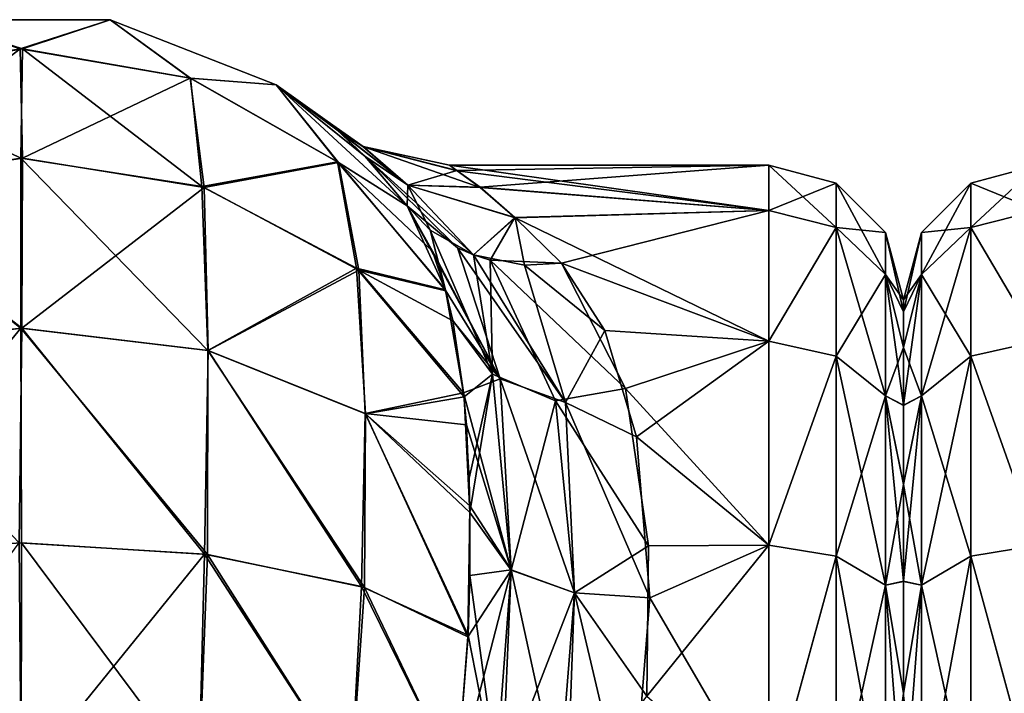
# Model space of a CAD drawing. Extents: x -23 to 470, y -1800 to 0.
# Tile 166 of 181: x 391 to 417, y -18 to 0. Entities that reach past the tile are written whole.
import ezdxf

# ---------------------------------------------------------------- set-up
doc = ezdxf.new("R2010")
doc.units = 0
doc.header["$LTSCALE"] = 41.718519
for name, color, linetype in [('1000', 7, 'CONTINUOUS'), ('1001', 7, 'CONTINUOUS'), ('1002', 7, 'CONTINUOUS'), ('1045', 7, 'CONTINUOUS'), ('1046', 7, 'CONTINUOUS'), ('1047', 7, 'CONTINUOUS'), ('1081', 7, 'CONTINUOUS'), ('1086', 7, 'CONTINUOUS'), ('994', 7, 'CONTINUOUS'), ('995', 7, 'CONTINUOUS'), ('997', 7, 'CONTINUOUS')]:
    doc.layers.add(name, color=color, linetype=linetype)

msp = doc.modelspace()

# ---------------------------------------------------------------- linework, layer by layer
at = {"layer": '1000', "linetype": 'CONTINUOUS'}
for points in [[(386.602, -1.752, -18.911), (388.732, -0.217, -13), (391.022, -0.973, -19.163), (386.602, -1.752, -18.911)], [(388.732, -0.217, -13), (393.368, -0.217, -13), (391.022, -0.973, -19.163), (388.732, -0.217, -13)], [(391.022, -0.973, -19.163), (393.368, -0.217, -13), (395.446, -1.733, -18.917), (391.022, -0.973, -19.163)], [(393.368, -0.217, -13), (397.686, -1.907, -13), (395.446, -1.733, -18.917), (393.368, -0.217, -13)], [(386.602, -1.752, -18.911), (391.022, -0.973, -19.163), (386.354, -4.555, -24.209), (386.602, -1.752, -18.911)], [(386.354, -4.555, -24.209), (391.022, -0.973, -19.163), (391.086, -3.814, -24.747), (386.354, -4.555, -24.209)], [(391.022, -0.973, -19.163), (395.446, -1.733, -18.917), (391.086, -3.814, -24.747), (391.022, -0.973, -19.163)], [(391.086, -3.814, -24.747), (395.446, -1.733, -18.917), (395.812, -4.576, -24.194), (391.086, -3.814, -24.747)], [(395.446, -1.733, -18.917), (397.686, -1.907, -13), (399.301, -3.932, -18.205), (395.446, -1.733, -18.917)], [(395.446, -1.733, -18.917), (399.301, -3.932, -18.205), (395.812, -4.576, -24.194), (395.446, -1.733, -18.917)], [(397.686, -1.907, -13), (401.091, -5.055, -13), (399.301, -3.932, -18.205), (397.686, -1.907, -13)], [(386.354, -4.555, -24.209), (391.086, -3.814, -24.747), (391.067, -8.242, -29.179), (386.354, -4.555, -24.209)], [(391.086, -3.814, -24.747), (395.812, -4.576, -24.194), (391.067, -8.242, -29.179), (391.086, -3.814, -24.747)], [(395.812, -4.576, -24.194), (399.301, -3.932, -18.205), (399.83, -6.73, -22.631), (395.812, -4.576, -24.194)], [(399.301, -3.932, -18.205), (401.091, -5.055, -13), (401.748, -6.237, -15.37), (399.301, -3.932, -18.205)], [(402.097, -7.267, -17.008), (399.301, -3.932, -18.205), (401.748, -6.237, -15.37), (402.097, -7.267, -17.008)], [(399.301, -3.932, -18.205), (402.097, -7.267, -17.008), (399.83, -6.73, -22.631), (399.301, -3.932, -18.205)], [(386.217, -8.813, -28.392), (386.354, -4.555, -24.209), (391.067, -8.242, -29.179), (386.217, -8.813, -28.392)], [(391.067, -8.242, -29.179), (395.812, -4.576, -24.194), (395.915, -8.821, -28.381), (391.067, -8.242, -29.179)], [(395.812, -4.576, -24.194), (399.83, -6.73, -22.631), (395.915, -8.821, -28.381), (395.812, -4.576, -24.194)], [(395.915, -8.821, -28.381), (399.83, -6.73, -22.631), (400, -10.461, -26.126), (395.915, -8.821, -28.381)], [(399.83, -6.73, -22.631), (402.097, -7.267, -17.008), (402.283, -8.048, -18.072), (399.83, -6.73, -22.631)], [(402.56, -9.922, -20.182), (399.83, -6.73, -22.631), (402.283, -8.048, -18.072), (402.56, -9.922, -20.182)], [(399.83, -6.73, -22.631), (402.56, -9.922, -20.182), (400, -10.461, -26.126), (399.83, -6.73, -22.631)], [(386.217, -8.813, -28.392), (391.067, -8.242, -29.179), (391.001, -13.824, -32.022), (386.217, -8.813, -28.392)], [(391.001, -13.824, -32.022), (391.067, -8.242, -29.179), (395.821, -14.116, -31.122), (391.001, -13.824, -32.022)], [(391.067, -8.242, -29.179), (395.915, -8.821, -28.381), (395.821, -14.116, -31.122), (391.067, -8.242, -29.179)], [(395.821, -14.116, -31.122), (395.915, -8.821, -28.381), (399.904, -14.959, -28.526), (395.821, -14.116, -31.122)], [(395.915, -8.821, -28.381), (400, -10.461, -26.126), (399.904, -14.959, -28.526), (395.915, -8.821, -28.381)], [(400, -10.461, -26.126), (402.56, -9.922, -20.182), (402.632, -10.751, -20.96), (400, -10.461, -26.126)], [(399.904, -14.959, -28.526), (400, -10.461, -26.126), (402.675, -16.219, -24.489), (399.904, -14.959, -28.526)], [(402.722, -12.86, -22.613), (400, -10.461, -26.126), (402.632, -10.751, -20.96), (402.722, -12.86, -22.613)], [(400, -10.461, -26.126), (402.722, -12.86, -22.613), (402.675, -16.219, -24.489), (400, -10.461, -26.126)], [(402.675, -16.219, -24.489), (402.722, -12.86, -22.613), (402.721, -14.669, -23.723), (402.675, -16.219, -24.489)], [(391.05, -20, -33), (386.43, -20, -32.115), (391.001, -13.824, -32.022), (391.05, -20, -33)], [(391.05, -20, -33), (391.001, -13.824, -32.022), (395.821, -14.116, -31.122), (391.05, -20, -33)], [(395.67, -20, -32.115), (391.05, -20, -33), (395.821, -14.116, -31.122), (395.67, -20, -32.115)], [(399.636, -20, -29.585), (395.67, -20, -32.115), (395.821, -14.116, -31.122), (399.636, -20, -29.585)], [(399.636, -20, -29.585), (395.821, -14.116, -31.122), (399.904, -14.959, -28.526), (399.636, -20, -29.585)], [(402.386, -20.003, -25.768), (399.636, -20, -29.585), (399.904, -14.959, -28.526), (402.386, -20.003, -25.768)], [(402.386, -20.003, -25.768), (399.904, -14.959, -28.526), (402.675, -16.219, -24.489), (402.386, -20.003, -25.768)]]:
    msp.add_3dface(points, dxfattribs=at)
at = {"layer": '1001', "linetype": 'CONTINUOUS'}
for points in [[(388.731, -0.217, 13), (393.368, -0.217, 13), (388.732, -0.217, -13), (388.731, -0.217, 13)], [(388.732, -0.217, -13), (393.368, -0.217, 13), (393.368, -0.217, -13), (388.732, -0.217, -13)], [(393.368, -0.217, 13), (397.686, -1.907, 13), (393.368, -0.217, -13), (393.368, -0.217, 13)], [(393.368, -0.217, -13), (397.686, -1.907, 13), (397.686, -1.907, -13), (393.368, -0.217, -13)], [(397.686, -1.907, 13), (401.091, -5.055, 13), (399.993, -3.767, 8.511), (397.686, -1.907, 13)], [(397.686, -1.907, -13), (397.686, -1.907, 13), (399.26, -3.074, 4.17), (397.686, -1.907, -13)], [(399.26, -3.074, 4.17), (397.686, -1.907, 13), (399.993, -3.767, 8.511), (399.26, -3.074, 4.17)], [(401.091, -5.055, -13), (397.686, -1.907, -13), (399.997, -3.771, -8.524), (401.091, -5.055, -13)], [(399.997, -3.771, -8.524), (397.686, -1.907, -13), (399.263, -3.077, -4.22), (399.997, -3.771, -8.524)], [(399.263, -3.077, -4.22), (397.686, -1.907, -13), (399.006, -2.859, -0.034), (399.263, -3.077, -4.22)], [(399.006, -2.859, -0.034), (397.686, -1.907, -13), (399.26, -3.074, 4.17), (399.006, -2.859, -0.034)]]:
    msp.add_3dface(points, dxfattribs=at)
at = {"layer": '1002', "linetype": 'CONTINUOUS'}
for points in [[(386.699, -1.717, 18.922), (391.081, -0.973, 19.163), (388.731, -0.217, 13), (386.699, -1.717, 18.922)], [(388.731, -0.217, 13), (391.081, -0.973, 19.163), (393.368, -0.217, 13), (388.731, -0.217, 13)], [(391.081, -0.973, 19.163), (395.459, -1.738, 18.916), (393.368, -0.217, 13), (391.081, -0.973, 19.163)], [(393.368, -0.217, 13), (395.459, -1.738, 18.916), (397.686, -1.907, 13), (393.368, -0.217, 13)], [(386.699, -1.717, 18.922), (391.041, -3.814, 24.747), (391.081, -0.973, 19.163), (386.699, -1.717, 18.922)], [(391.041, -3.814, 24.747), (395.752, -4.556, 24.208), (391.081, -0.973, 19.163), (391.041, -3.814, 24.747)], [(391.081, -0.973, 19.163), (395.752, -4.556, 24.208), (395.459, -1.738, 18.916), (391.081, -0.973, 19.163)], [(386.332, -4.562, 24.204), (391.041, -3.814, 24.747), (386.699, -1.717, 18.922), (386.332, -4.562, 24.204)], [(395.459, -1.738, 18.916), (395.752, -4.556, 24.208), (399.278, -3.913, 18.211), (395.459, -1.738, 18.916)], [(395.459, -1.738, 18.916), (399.278, -3.913, 18.211), (397.686, -1.907, 13), (395.459, -1.738, 18.916)], [(397.686, -1.907, 13), (399.278, -3.913, 18.211), (401.091, -5.055, 13), (397.686, -1.907, 13)], [(386.332, -4.562, 24.204), (391.038, -8.242, 29.179), (391.041, -3.814, 24.747), (386.332, -4.562, 24.204)], [(391.038, -8.242, 29.179), (395.908, -8.82, 28.384), (391.041, -3.814, 24.747), (391.038, -8.242, 29.179)], [(391.041, -3.814, 24.747), (395.908, -8.82, 28.384), (395.752, -4.556, 24.208), (391.041, -3.814, 24.747)], [(395.752, -4.556, 24.208), (399.769, -6.681, 22.666), (399.278, -3.913, 18.211), (395.752, -4.556, 24.208)], [(399.278, -3.913, 18.211), (399.769, -6.681, 22.666), (402.088, -7.237, 16.971), (399.278, -3.913, 18.211)], [(399.278, -3.913, 18.211), (402.088, -7.237, 16.971), (401.091, -5.055, 13), (399.278, -3.913, 18.211)], [(386.171, -8.825, 28.376), (391.038, -8.242, 29.179), (386.332, -4.562, 24.204), (386.171, -8.825, 28.376)], [(395.752, -4.556, 24.208), (395.908, -8.82, 28.384), (399.769, -6.681, 22.666), (395.752, -4.556, 24.208)], [(395.908, -8.82, 28.384), (400.01, -10.467, 26.118), (399.769, -6.681, 22.666), (395.908, -8.82, 28.384)], [(399.769, -6.681, 22.666), (400.01, -10.467, 26.118), (402.57, -10.025, 20.283), (399.769, -6.681, 22.666)], [(399.769, -6.681, 22.666), (402.57, -10.025, 20.283), (402.088, -7.237, 16.971), (399.769, -6.681, 22.666)], [(402.088, -7.237, 16.971), (402.57, -10.025, 20.283), (402.281, -8.036, 18.056), (402.088, -7.237, 16.971)], [(386.171, -8.825, 28.376), (386.215, -14.124, 31.097), (391.038, -8.242, 29.179), (386.171, -8.825, 28.376)], [(386.215, -14.124, 31.097), (391.057, -13.824, 32.023), (391.038, -8.242, 29.179), (386.215, -14.124, 31.097)], [(391.057, -13.824, 32.023), (395.898, -14.126, 31.092), (391.038, -8.242, 29.179), (391.057, -13.824, 32.023)], [(391.038, -8.242, 29.179), (395.898, -14.126, 31.092), (395.908, -8.82, 28.384), (391.038, -8.242, 29.179)], [(395.898, -14.126, 31.092), (399.982, -14.984, 28.45), (395.908, -8.82, 28.384), (395.898, -14.126, 31.092)], [(395.908, -8.82, 28.384), (399.982, -14.984, 28.45), (400.01, -10.467, 26.118), (395.908, -8.82, 28.384)], [(400.01, -10.467, 26.118), (402.725, -13.028, 22.725), (402.57, -10.025, 20.283), (400.01, -10.467, 26.118)], [(402.57, -10.025, 20.283), (402.725, -13.028, 22.725), (402.704, -12.137, 22.093), (402.57, -10.025, 20.283)], [(399.982, -14.984, 28.45), (402.672, -16.265, 24.51), (400.01, -10.467, 26.118), (399.982, -14.984, 28.45)], [(400.01, -10.467, 26.118), (402.672, -16.265, 24.51), (402.725, -13.028, 22.725), (400.01, -10.467, 26.118)], [(386.215, -14.124, 31.097), (391.049, -20, 33), (391.057, -13.824, 32.023), (386.215, -14.124, 31.097)], [(391.049, -20, 33), (395.67, -20, 32.115), (391.057, -13.824, 32.023), (391.049, -20, 33)], [(391.057, -13.824, 32.023), (395.67, -20, 32.115), (395.898, -14.126, 31.092), (391.057, -13.824, 32.023)], [(386.429, -20, 32.115), (391.049, -20, 33), (386.215, -14.124, 31.097), (386.429, -20, 32.115)], [(395.67, -20, 32.115), (399.635, -20, 29.585), (395.898, -14.126, 31.092), (395.67, -20, 32.115)], [(395.898, -14.126, 31.092), (399.635, -20, 29.585), (399.982, -14.984, 28.45), (395.898, -14.126, 31.092)], [(399.635, -20, 29.585), (402.386, -20.004, 25.768), (399.982, -14.984, 28.45), (399.635, -20, 29.585)], [(399.982, -14.984, 28.45), (402.386, -20.004, 25.768), (402.672, -16.265, 24.51), (399.982, -14.984, 28.45)]]:
    msp.add_3dface(points, dxfattribs=at)
at = {"layer": '1045', "linetype": 'CONTINUOUS'}
for points in [[(401.748, -6.237, -15.37), (401.091, -5.055, -13), (403.513, -9.556, -17.377), (401.748, -6.237, -15.37)], [(401.091, -5.055, -13), (402.399, -6.15, -11.964), (403.513, -9.556, -17.377), (401.091, -5.055, -13)], [(402.097, -7.267, -17.008), (401.748, -6.237, -15.37), (403.513, -9.556, -17.377), (402.097, -7.267, -17.008)], [(402.399, -6.15, -11.964), (402.813, -6.331, -11.72), (405.206, -10.174, -16.51), (402.399, -6.15, -11.964)], [(402.399, -6.15, -11.964), (405.206, -10.174, -16.51), (403.513, -9.556, -17.377), (402.399, -6.15, -11.964)], [(402.813, -6.331, -11.72), (404.143, -6.597, -11.092), (405.206, -10.174, -16.51), (402.813, -6.331, -11.72)], [(405.107, -6.547, -10.759), (406.234, -8.3, -13.708), (404.143, -6.597, -11.092), (405.107, -6.547, -10.759)], [(404.143, -6.597, -11.092), (406.234, -8.3, -13.708), (405.206, -10.174, -16.51), (404.143, -6.597, -11.092)], [(402.283, -8.048, -18.072), (402.097, -7.267, -17.008), (403.513, -9.556, -17.377), (402.283, -8.048, -18.072)], [(402.56, -9.922, -20.182), (402.283, -8.048, -18.072), (403.513, -9.556, -17.377), (402.56, -9.922, -20.182)], [(406.234, -8.3, -13.708), (407.058, -11.066, -17.007), (405.206, -10.174, -16.51), (406.234, -8.3, -13.708)], [(402.56, -9.922, -20.182), (403.513, -9.556, -17.377), (403.799, -14.524, -21.687), (402.56, -9.922, -20.182)], [(405.206, -10.174, -16.51), (405.446, -15.12, -20.722), (403.513, -9.556, -17.377), (405.206, -10.174, -16.51)], [(403.513, -9.556, -17.377), (405.446, -15.12, -20.722), (403.799, -14.524, -21.687), (403.513, -9.556, -17.377)], [(402.632, -10.751, -20.96), (402.56, -9.922, -20.182), (403.799, -14.524, -21.687), (402.632, -10.751, -20.96)], [(407.058, -11.066, -17.007), (407.401, -15.248, -20.332), (405.206, -10.174, -16.51), (407.058, -11.066, -17.007)], [(405.206, -10.174, -16.51), (407.401, -15.248, -20.332), (405.446, -15.12, -20.722), (405.206, -10.174, -16.51)], [(402.722, -12.86, -22.613), (402.632, -10.751, -20.96), (403.799, -14.524, -21.687), (402.722, -12.86, -22.613)], [(402.721, -14.669, -23.723), (402.722, -12.86, -22.613), (403.799, -14.524, -21.687), (402.721, -14.669, -23.723)], [(402.721, -14.669, -23.723), (403.799, -14.524, -21.687), (403.533, -20.59, -24.245), (402.721, -14.669, -23.723)], [(403.533, -20.59, -24.245), (403.799, -14.524, -21.687), (405.224, -21.087, -23.299), (403.533, -20.59, -24.245)], [(405.446, -15.12, -20.722), (405.224, -21.087, -23.299), (403.799, -14.524, -21.687), (405.446, -15.12, -20.722)], [(402.675, -16.219, -24.489), (402.721, -14.669, -23.723), (403.533, -20.59, -24.245), (402.675, -16.219, -24.489)], [(405.446, -15.12, -20.722), (406.92, -21.379, -23.069), (405.224, -21.087, -23.299), (405.446, -15.12, -20.722)], [(407.401, -15.248, -20.332), (406.92, -21.379, -23.069), (405.446, -15.12, -20.722), (407.401, -15.248, -20.332)], [(402.386, -20.003, -25.768), (402.675, -16.219, -24.489), (403.533, -20.59, -24.245), (402.386, -20.003, -25.768)]]:
    msp.add_3dface(points, dxfattribs=at)
at = {"layer": '1046', "linetype": 'CONTINUOUS'}
for points in [[(399.263, -3.077, -4.22), (399.006, -2.859, -0.034), (399.94, -3.513, -2.593), (399.263, -3.077, -4.22)], [(399.006, -2.859, -0.034), (399.26, -3.074, 4.17), (399.943, -3.513, 2.595), (399.006, -2.859, -0.034)], [(399.006, -2.859, -0.034), (399.943, -3.513, 2.595), (399.94, -3.513, -2.593), (399.006, -2.859, -0.034)], [(399.26, -3.074, 4.17), (399.993, -3.767, 8.511), (401.107, -4.523, 7.454), (399.26, -3.074, 4.17)], [(399.26, -3.074, 4.17), (401.107, -4.523, 7.454), (399.943, -3.513, 2.595), (399.26, -3.074, 4.17)], [(399.997, -3.771, -8.524), (399.263, -3.077, -4.22), (401.106, -4.523, -7.456), (399.997, -3.771, -8.524)], [(399.263, -3.077, -4.22), (399.94, -3.513, -2.593), (401.106, -4.523, -7.456), (399.263, -3.077, -4.22)], [(402.192, -4, -0.031), (402.392, -4.144, -2.621), (399.94, -3.513, -2.593), (402.192, -4, -0.031)], [(399.943, -3.513, 2.595), (402.192, -4, -0.031), (399.94, -3.513, -2.593), (399.943, -3.513, 2.595)], [(402.392, -4.144, -2.621), (402.994, -4.581, -5.25), (399.94, -3.513, -2.593), (402.392, -4.144, -2.621)], [(399.94, -3.513, -2.593), (402.994, -4.581, -5.25), (401.106, -4.523, -7.456), (399.94, -3.513, -2.593)], [(402.386, -4.138, 2.567), (402.192, -4, -0.031), (399.943, -3.513, 2.595), (402.386, -4.138, 2.567)], [(401.107, -4.523, 7.454), (402.386, -4.138, 2.567), (399.943, -3.513, 2.595), (401.107, -4.523, 7.454)], [(399.993, -3.767, 8.511), (401.091, -5.055, 13), (401.107, -4.523, 7.454), (399.993, -3.767, 8.511)], [(401.091, -5.055, -13), (399.997, -3.771, -8.524), (402.399, -6.15, -11.964), (401.091, -5.055, -13)], [(399.997, -3.771, -8.524), (401.106, -4.523, -7.456), (402.813, -6.331, -11.72), (399.997, -3.771, -8.524)], [(399.997, -3.771, -8.524), (402.813, -6.331, -11.72), (402.399, -6.15, -11.964), (399.997, -3.771, -8.524)], [(402.987, -4.575, 5.222), (402.386, -4.138, 2.567), (401.107, -4.523, 7.454), (402.987, -4.575, 5.222)], [(401.091, -5.055, 13), (401.688, -5.686, 12.462), (401.107, -4.523, 7.454), (401.091, -5.055, 13)], [(402.994, -4.581, -5.25), (403.901, -5.365, -7.979), (401.106, -4.523, -7.456), (402.994, -4.581, -5.25)], [(401.106, -4.523, -7.456), (403.901, -5.365, -7.979), (402.813, -6.331, -11.72), (401.106, -4.523, -7.456)], [(403.896, -5.362, 7.969), (402.987, -4.575, 5.222), (401.107, -4.523, 7.454), (403.896, -5.362, 7.969)], [(402.813, -6.331, 11.72), (403.896, -5.362, 7.969), (401.107, -4.523, 7.454), (402.813, -6.331, 11.72)], [(401.688, -5.686, 12.462), (402.813, -6.331, 11.72), (401.107, -4.523, 7.454), (401.688, -5.686, 12.462)], [(403.25, -6.467, 11.489), (403.896, -5.362, 7.969), (402.813, -6.331, 11.72), (403.25, -6.467, 11.489)], [(402.813, -6.331, -11.72), (403.901, -5.365, -7.979), (404.143, -6.597, -11.092), (402.813, -6.331, -11.72)], [(405.107, -6.547, 10.759), (403.896, -5.362, 7.969), (403.25, -6.467, 11.489), (405.107, -6.547, 10.759)], [(403.901, -5.365, -7.979), (405.107, -6.547, -10.759), (404.143, -6.597, -11.092), (403.901, -5.365, -7.979)]]:
    msp.add_3dface(points, dxfattribs=at)
at = {"layer": '1047', "linetype": 'CONTINUOUS'}
for points in [[(401.091, -5.055, 13), (402.088, -7.237, 16.971), (401.688, -5.686, 12.462), (401.091, -5.055, 13)], [(402.088, -7.237, 16.971), (402.281, -8.036, 18.056), (401.688, -5.686, 12.462), (402.088, -7.237, 16.971)], [(402.281, -8.036, 18.056), (403.315, -9.43, 17.532), (401.688, -5.686, 12.462), (402.281, -8.036, 18.056)], [(401.688, -5.686, 12.462), (403.315, -9.43, 17.532), (402.813, -6.331, 11.72), (401.688, -5.686, 12.462)], [(403.315, -9.43, 17.532), (403.25, -6.467, 11.489), (402.813, -6.331, 11.72), (403.315, -9.43, 17.532)], [(406.773, -9.804, 15.65), (405.107, -6.547, 10.759), (403.25, -6.467, 11.489), (406.773, -9.804, 15.65)], [(404.946, -10.124, 16.607), (406.773, -9.804, 15.65), (403.25, -6.467, 11.489), (404.946, -10.124, 16.607)], [(404.946, -10.124, 16.607), (403.25, -6.467, 11.489), (403.315, -9.43, 17.532), (404.946, -10.124, 16.607)], [(402.281, -8.036, 18.056), (402.57, -10.025, 20.283), (403.315, -9.43, 17.532), (402.281, -8.036, 18.056)], [(402.57, -10.025, 20.283), (402.704, -12.137, 22.093), (403.315, -9.43, 17.532), (402.57, -10.025, 20.283)], [(402.704, -12.137, 22.093), (402.725, -13.028, 22.725), (403.315, -9.43, 17.532), (402.704, -12.137, 22.093)], [(402.725, -13.028, 22.725), (403.798, -14.527, 21.69), (403.315, -9.43, 17.532), (402.725, -13.028, 22.725)], [(403.798, -14.527, 21.69), (404.946, -10.124, 16.607), (403.315, -9.43, 17.532), (403.798, -14.527, 21.69)], [(407.365, -13.895, 19.418), (406.773, -9.804, 15.65), (404.946, -10.124, 16.607), (407.365, -13.895, 19.418)], [(405.444, -15.124, 20.725), (404.946, -10.124, 16.607), (403.798, -14.527, 21.69), (405.444, -15.124, 20.725)], [(405.444, -15.124, 20.725), (407.365, -13.895, 19.418), (404.946, -10.124, 16.607), (405.444, -15.124, 20.725)], [(402.725, -13.028, 22.725), (402.672, -16.265, 24.51), (403.798, -14.527, 21.69), (402.725, -13.028, 22.725)], [(407.322, -17.805, 21.727), (407.365, -13.895, 19.418), (405.444, -15.124, 20.725), (407.322, -17.805, 21.727)], [(402.672, -16.265, 24.51), (402.386, -20.004, 25.768), (403.798, -14.527, 21.69), (402.672, -16.265, 24.51)], [(402.386, -20.004, 25.768), (403.346, -20.516, 24.416), (403.798, -14.527, 21.69), (402.386, -20.004, 25.768)], [(403.346, -20.516, 24.416), (405.444, -15.124, 20.725), (403.798, -14.527, 21.69), (403.346, -20.516, 24.416)], [(404.979, -21.03, 23.384), (405.444, -15.124, 20.725), (403.346, -20.516, 24.416), (404.979, -21.03, 23.384)], [(404.979, -21.03, 23.384), (407.322, -17.805, 21.727), (405.444, -15.124, 20.725), (404.979, -21.03, 23.384)]]:
    msp.add_3dface(points, dxfattribs=at)
at = {"layer": '1081', "linetype": 'CONTINUOUS'}
for points in [[(414, -7.503, -0.009), (414, -7.812, -3.561), (414, -7.809, 3.545), (414, -7.503, -0.009)], [(414, -7.809, 3.545), (414, -7.812, -3.561), (414, -8.738, 7.011), (414, -7.809, 3.545)], [(414, -7.812, -3.561), (414, -8.744, -7.025), (414, -8.738, 7.011), (414, -7.812, -3.561)], [(414, -8.738, 7.011), (414, -8.744, -7.025), (414, -10.241, 10.237), (414, -8.738, 7.011)], [(414, -8.744, -7.025), (414, -10.248, -10.248), (414, -10.241, 10.237), (414, -8.744, -7.025)], [(414, -10.241, 10.237), (414, -10.248, -10.248), (414, -12.291, 13.171), (414, -10.241, 10.237)], [(414, -10.248, -10.248), (414, -12.299, -13.18), (414, -12.291, 13.171), (414, -10.248, -10.248)], [(414, -12.291, 13.171), (414, -12.299, -13.18), (414, -14.814, 15.693), (414, -12.291, 13.171)], [(414, -12.299, -13.18), (414, -14.822, -15.699), (414, -14.814, 15.693), (414, -12.299, -13.18)], [(414, -14.814, 15.693), (414, -14.822, -15.699), (414, -17.729, 17.74), (414, -14.814, 15.693)], [(414, -14.822, -15.699), (414, -17.735, -17.743), (414, -17.729, 17.74), (414, -14.822, -15.699)], [(414, -17.729, 17.74), (414, -17.735, -17.743), (414, -20.983, 19.26), (414, -17.729, 17.74)]]:
    msp.add_3dface(points, dxfattribs=at)
at = {"layer": '1086', "linetype": 'CONTINUOUS'}
for points in [[(417.5, -5.174, 7.414), (417.5, -4, -0.001), (415.75, -4.469, 0), (417.5, -5.174, 7.414)], [(417.5, -4, -0.001), (417.5, -5.175, -7.417), (415.75, -5.621, -7.271), (417.5, -4, -0.001)], [(417.5, -4, -0.001), (415.75, -5.621, -7.271), (415.75, -4.469, 0), (417.5, -4, -0.001)], [(414.468, -5.752, 0), (414.468, -6.841, 6.875), (415.75, -4.469, 0), (414.468, -5.752, 0)], [(415.75, -5.621, -7.271), (414.468, -5.752, 0), (415.75, -4.469, 0), (415.75, -5.621, -7.271)], [(415.75, -4.469, 0), (414.468, -6.841, 6.875), (415.75, -5.621, 7.271), (415.75, -4.469, 0)], [(417.5, -5.174, 7.414), (415.75, -4.469, 0), (415.75, -5.621, 7.271), (417.5, -5.174, 7.414)], [(417.5, -8.578, 14.099), (417.5, -5.174, 7.414), (415.75, -5.621, 7.271), (417.5, -8.578, 14.099)], [(417.5, -5.175, -7.417), (417.5, -8.58, -14.102), (415.75, -5.621, -7.271), (417.5, -5.175, -7.417)], [(414.468, -6.841, -6.875), (414.468, -5.752, 0), (415.75, -5.621, -7.271), (414.468, -6.841, -6.875)], [(415.75, -8.963, -13.831), (414.468, -6.841, -6.875), (415.75, -5.621, -7.271), (415.75, -8.963, -13.831)], [(414.468, -6.841, 6.875), (414.468, -10.001, 13.077), (415.75, -5.621, 7.271), (414.468, -6.841, 6.875)], [(415.75, -5.621, 7.271), (414.468, -10.001, 13.077), (415.75, -8.963, 13.831), (415.75, -5.621, 7.271)], [(417.5, -8.578, 14.099), (415.75, -5.621, 7.271), (415.75, -8.963, 13.831), (417.5, -8.578, 14.099)], [(417.5, -8.58, -14.102), (415.75, -8.963, -13.831), (415.75, -5.621, -7.271), (417.5, -8.58, -14.102)], [(414, -7.503, -0.009), (414, -7.809, 3.545), (414.468, -5.752, 0), (414, -7.503, -0.009)], [(414.468, -6.841, -6.875), (414, -7.503, -0.009), (414.468, -5.752, 0), (414.468, -6.841, -6.875)], [(414.468, -5.752, 0), (414, -7.809, 3.545), (414.468, -6.841, 6.875), (414.468, -5.752, 0)], [(414, -8.744, -7.025), (414, -7.812, -3.561), (414.468, -6.841, -6.875), (414, -8.744, -7.025)], [(414.468, -10.001, -13.077), (414, -8.744, -7.025), (414.468, -6.841, -6.875), (414.468, -10.001, -13.077)], [(414, -7.812, -3.561), (414, -7.503, -0.009), (414.468, -6.841, -6.875), (414, -7.812, -3.561)], [(414, -7.809, 3.545), (414, -8.738, 7.011), (414.468, -6.841, 6.875), (414, -7.809, 3.545)], [(414, -8.738, 7.011), (414, -10.241, 10.237), (414.468, -6.841, 6.875), (414, -8.738, 7.011)], [(414.468, -6.841, 6.875), (414, -10.241, 10.237), (414.468, -10.001, 13.077), (414.468, -6.841, 6.875)], [(414.468, -10.001, -13.077), (414.468, -6.841, -6.875), (415.75, -8.963, -13.831), (414.468, -10.001, -13.077)], [(417.5, -13.877, 19.404), (417.5, -8.578, 14.099), (415.75, -8.963, 13.831), (417.5, -13.877, 19.404)], [(417.5, -8.58, -14.102), (417.5, -13.88, -19.407), (415.75, -8.963, -13.831), (417.5, -8.58, -14.102)], [(414, -10.248, -10.248), (414, -8.744, -7.025), (414.468, -10.001, -13.077), (414, -10.248, -10.248)], [(415.75, -14.169, -19.037), (414.468, -10.001, -13.077), (415.75, -8.963, -13.831), (415.75, -14.169, -19.037)], [(414.468, -10.001, 13.077), (414.468, -14.923, 17.999), (415.75, -8.963, 13.831), (414.468, -10.001, 13.077)], [(415.75, -8.963, 13.831), (414.468, -14.923, 17.999), (415.75, -14.169, 19.037), (415.75, -8.963, 13.831)], [(417.5, -13.877, 19.404), (415.75, -8.963, 13.831), (415.75, -14.169, 19.037), (417.5, -13.877, 19.404)], [(417.5, -13.88, -19.407), (415.75, -14.169, -19.037), (415.75, -8.963, -13.831), (417.5, -13.88, -19.407)], [(414, -12.299, -13.18), (414, -10.248, -10.248), (414.468, -10.001, -13.077), (414, -12.299, -13.18)], [(414.468, -14.923, -17.999), (414, -12.299, -13.18), (414.468, -10.001, -13.077), (414.468, -14.923, -17.999)], [(414, -10.241, 10.237), (414, -12.291, 13.171), (414.468, -10.001, 13.077), (414, -10.241, 10.237)], [(414, -12.291, 13.171), (414, -14.814, 15.693), (414.468, -10.001, 13.077), (414, -12.291, 13.171)], [(414.468, -10.001, 13.077), (414, -14.814, 15.693), (414.468, -14.923, 17.999), (414.468, -10.001, 13.077)], [(414.468, -14.923, -17.999), (414.468, -10.001, -13.077), (415.75, -14.169, -19.037), (414.468, -14.923, -17.999)], [(414, -14.822, -15.699), (414, -12.299, -13.18), (414.468, -14.923, -17.999), (414, -14.822, -15.699)], [(417.5, -20.567, 22.82), (417.5, -13.877, 19.404), (415.75, -14.169, 19.037), (417.5, -20.567, 22.82)], [(417.5, -13.88, -19.407), (417.5, -20.568, -22.82), (415.75, -14.169, -19.037), (417.5, -13.88, -19.407)], [(415.75, -20.729, -22.379), (414.468, -14.923, -17.999), (415.75, -14.169, -19.037), (415.75, -20.729, -22.379)], [(414.468, -14.923, 17.999), (414.468, -21.125, 21.159), (415.75, -14.169, 19.037), (414.468, -14.923, 17.999)], [(415.75, -14.169, 19.037), (414.468, -21.125, 21.159), (415.75, -20.729, 22.379), (415.75, -14.169, 19.037)], [(417.5, -20.567, 22.82), (415.75, -14.169, 19.037), (415.75, -20.729, 22.379), (417.5, -20.567, 22.82)], [(417.5, -20.568, -22.82), (415.75, -20.729, -22.379), (415.75, -14.169, -19.037), (417.5, -20.568, -22.82)], [(414, -14.814, 15.693), (414, -17.729, 17.74), (414.468, -14.923, 17.999), (414, -14.814, 15.693)], [(414, -17.735, -17.743), (414, -14.822, -15.699), (414.468, -14.923, -17.999), (414, -17.735, -17.743)], [(414.468, -21.125, -21.159), (414, -17.735, -17.743), (414.468, -14.923, -17.999), (414.468, -21.125, -21.159)], [(414, -17.729, 17.74), (414, -20.983, 19.26), (414.468, -14.923, 17.999), (414, -17.729, 17.74)], [(414.468, -14.923, 17.999), (414, -20.983, 19.26), (414.468, -21.125, 21.159), (414.468, -14.923, 17.999)], [(414.468, -21.125, -21.159), (414.468, -14.923, -17.999), (415.75, -20.729, -22.379), (414.468, -21.125, -21.159)]]:
    msp.add_3dface(points, dxfattribs=at)
at = {"layer": '994', "linetype": 'CONTINUOUS'}
for points in [[(414, -7.503, 0.009), (414, -7.812, 3.561), (414, -7.809, -3.545), (414, -7.503, 0.009)], [(414, -7.809, -3.545), (414, -7.812, 3.561), (414, -8.738, -7.011), (414, -7.809, -3.545)], [(414, -7.812, 3.561), (414, -8.744, 7.025), (414, -8.738, -7.011), (414, -7.812, 3.561)], [(414, -8.738, -7.011), (414, -8.744, 7.025), (414, -10.241, -10.237), (414, -8.738, -7.011)], [(414, -8.744, 7.025), (414, -10.248, 10.248), (414, -10.241, -10.237), (414, -8.744, 7.025)], [(414, -10.241, -10.237), (414, -10.248, 10.248), (414, -12.291, -13.171), (414, -10.241, -10.237)], [(414, -10.248, 10.248), (414, -12.299, 13.18), (414, -12.291, -13.171), (414, -10.248, 10.248)], [(414, -12.291, -13.171), (414, -12.299, 13.18), (414, -14.814, -15.693), (414, -12.291, -13.171)], [(414, -12.299, 13.18), (414, -14.822, 15.699), (414, -14.814, -15.693), (414, -12.299, 13.18)], [(414, -14.814, -15.693), (414, -14.822, 15.699), (414, -17.729, -17.74), (414, -14.814, -15.693)], [(414, -14.822, 15.699), (414, -17.735, 17.743), (414, -17.729, -17.74), (414, -14.822, 15.699)], [(414, -17.729, -17.74), (414, -17.735, 17.743), (414, -20.983, -19.26), (414, -17.729, -17.74)]]:
    msp.add_3dface(points, dxfattribs=at)
at = {"layer": '995', "linetype": 'CONTINUOUS'}
for points in [[(402.192, -4, -0.031), (402.386, -4.138, 2.567), (410.5, -4, 0.001), (402.192, -4, -0.031)], [(402.392, -4.144, -2.621), (402.192, -4, -0.031), (410.5, -5.174, -7.414), (402.392, -4.144, -2.621)], [(410.5, -5.174, -7.414), (402.192, -4, -0.031), (410.5, -4, 0.001), (410.5, -5.174, -7.414)], [(402.386, -4.138, 2.567), (402.987, -4.575, 5.222), (410.5, -4, 0.001), (402.386, -4.138, 2.567)], [(410.5, -4, 0.001), (402.987, -4.575, 5.222), (410.5, -5.175, 7.417), (410.5, -4, 0.001)], [(402.994, -4.581, -5.25), (402.392, -4.144, -2.621), (410.5, -5.174, -7.414), (402.994, -4.581, -5.25)], [(402.987, -4.575, 5.222), (403.896, -5.362, 7.969), (410.5, -5.175, 7.417), (402.987, -4.575, 5.222)], [(403.901, -5.365, -7.979), (402.994, -4.581, -5.25), (410.5, -5.174, -7.414), (403.901, -5.365, -7.979)], [(403.896, -5.362, 7.969), (405.107, -6.547, 10.759), (410.5, -5.175, 7.417), (403.896, -5.362, 7.969)], [(410.5, -8.578, -14.099), (403.901, -5.365, -7.979), (410.5, -5.174, -7.414), (410.5, -8.578, -14.099)], [(405.107, -6.547, -10.759), (403.901, -5.365, -7.979), (410.5, -8.578, -14.099), (405.107, -6.547, -10.759)], [(410.5, -5.175, 7.417), (405.107, -6.547, 10.759), (410.5, -8.58, 14.102), (410.5, -5.175, 7.417)], [(405.107, -6.547, 10.759), (406.773, -9.804, 15.65), (410.5, -8.58, 14.102), (405.107, -6.547, 10.759)], [(406.234, -8.3, -13.708), (405.107, -6.547, -10.759), (410.5, -8.578, -14.099), (406.234, -8.3, -13.708)], [(407.058, -11.066, -17.007), (406.234, -8.3, -13.708), (410.5, -8.578, -14.099), (407.058, -11.066, -17.007)], [(410.5, -8.58, 14.102), (406.773, -9.804, 15.65), (410.5, -13.88, 19.407), (410.5, -8.58, 14.102)], [(410.5, -13.877, -19.404), (407.058, -11.066, -17.007), (410.5, -8.578, -14.099), (410.5, -13.877, -19.404)], [(406.773, -9.804, 15.65), (407.365, -13.895, 19.418), (410.5, -13.88, 19.407), (406.773, -9.804, 15.65)], [(407.401, -15.248, -20.332), (407.058, -11.066, -17.007), (410.5, -13.877, -19.404), (407.401, -15.248, -20.332)], [(407.365, -13.895, 19.418), (407.322, -17.805, 21.727), (410.5, -13.88, 19.407), (407.365, -13.895, 19.418)], [(410.5, -13.88, 19.407), (407.322, -17.805, 21.727), (410.5, -20.568, 22.82), (410.5, -13.88, 19.407)], [(410.5, -20.567, -22.82), (407.401, -15.248, -20.332), (410.5, -13.877, -19.404), (410.5, -20.567, -22.82)], [(406.92, -21.379, -23.069), (407.401, -15.248, -20.332), (410.5, -20.567, -22.82), (406.92, -21.379, -23.069)]]:
    msp.add_3dface(points, dxfattribs=at)
at = {"layer": '997', "linetype": 'CONTINUOUS'}
for points in [[(410.5, -5.174, -7.414), (410.5, -4, 0.001), (412.25, -4.469, 0), (410.5, -5.174, -7.414)], [(410.5, -4, 0.001), (410.5, -5.175, 7.417), (412.25, -5.621, 7.271), (410.5, -4, 0.001)], [(410.5, -4, 0.001), (412.25, -5.621, 7.271), (412.25, -4.469, 0), (410.5, -4, 0.001)], [(410.5, -5.174, -7.414), (412.25, -4.469, 0), (412.25, -5.621, -7.271), (410.5, -5.174, -7.414)], [(413.532, -5.752, 0), (413.532, -6.841, -6.875), (412.25, -4.469, 0), (413.532, -5.752, 0)], [(412.25, -5.621, 7.271), (413.532, -5.752, 0), (412.25, -4.469, 0), (412.25, -5.621, 7.271)], [(412.25, -4.469, 0), (413.532, -6.841, -6.875), (412.25, -5.621, -7.271), (412.25, -4.469, 0)], [(410.5, -8.578, -14.099), (410.5, -5.174, -7.414), (412.25, -5.621, -7.271), (410.5, -8.578, -14.099)], [(410.5, -5.175, 7.417), (410.5, -8.58, 14.102), (412.25, -5.621, 7.271), (410.5, -5.175, 7.417)], [(410.5, -8.578, -14.099), (412.25, -5.621, -7.271), (412.25, -8.963, -13.831), (410.5, -8.578, -14.099)], [(410.5, -8.58, 14.102), (412.25, -8.963, 13.831), (412.25, -5.621, 7.271), (410.5, -8.58, 14.102)], [(413.532, -6.841, 6.875), (413.532, -5.752, 0), (412.25, -5.621, 7.271), (413.532, -6.841, 6.875)], [(412.25, -8.963, 13.831), (413.532, -6.841, 6.875), (412.25, -5.621, 7.271), (412.25, -8.963, 13.831)], [(413.532, -6.841, -6.875), (413.532, -10.001, -13.077), (412.25, -5.621, -7.271), (413.532, -6.841, -6.875)], [(412.25, -5.621, -7.271), (413.532, -10.001, -13.077), (412.25, -8.963, -13.831), (412.25, -5.621, -7.271)], [(414, -7.503, 0.009), (414, -7.809, -3.545), (413.532, -5.752, 0), (414, -7.503, 0.009)], [(413.532, -6.841, 6.875), (414, -7.503, 0.009), (413.532, -5.752, 0), (413.532, -6.841, 6.875)], [(413.532, -5.752, 0), (414, -7.809, -3.545), (413.532, -6.841, -6.875), (413.532, -5.752, 0)], [(413.532, -10.001, 13.077), (413.532, -6.841, 6.875), (412.25, -8.963, 13.831), (413.532, -10.001, 13.077)], [(414, -8.744, 7.025), (414, -7.812, 3.561), (413.532, -6.841, 6.875), (414, -8.744, 7.025)], [(413.532, -10.001, 13.077), (414, -8.744, 7.025), (413.532, -6.841, 6.875), (413.532, -10.001, 13.077)], [(414, -7.812, 3.561), (414, -7.503, 0.009), (413.532, -6.841, 6.875), (414, -7.812, 3.561)], [(414, -7.809, -3.545), (414, -8.738, -7.011), (413.532, -6.841, -6.875), (414, -7.809, -3.545)], [(414, -8.738, -7.011), (414, -10.241, -10.237), (413.532, -6.841, -6.875), (414, -8.738, -7.011)], [(413.532, -6.841, -6.875), (414, -10.241, -10.237), (413.532, -10.001, -13.077), (413.532, -6.841, -6.875)], [(410.5, -13.877, -19.404), (410.5, -8.578, -14.099), (412.25, -8.963, -13.831), (410.5, -13.877, -19.404)], [(410.5, -8.58, 14.102), (410.5, -13.88, 19.407), (412.25, -8.963, 13.831), (410.5, -8.58, 14.102)], [(410.5, -13.877, -19.404), (412.25, -8.963, -13.831), (412.25, -14.169, -19.037), (410.5, -13.877, -19.404)], [(410.5, -13.88, 19.407), (412.25, -14.169, 19.037), (412.25, -8.963, 13.831), (410.5, -13.88, 19.407)], [(412.25, -14.169, 19.037), (413.532, -10.001, 13.077), (412.25, -8.963, 13.831), (412.25, -14.169, 19.037)], [(413.532, -10.001, -13.077), (413.532, -14.923, -17.999), (412.25, -8.963, -13.831), (413.532, -10.001, -13.077)], [(412.25, -8.963, -13.831), (413.532, -14.923, -17.999), (412.25, -14.169, -19.037), (412.25, -8.963, -13.831)], [(414, -10.248, 10.248), (414, -8.744, 7.025), (413.532, -10.001, 13.077), (414, -10.248, 10.248)], [(413.532, -14.923, 17.999), (413.532, -10.001, 13.077), (412.25, -14.169, 19.037), (413.532, -14.923, 17.999)], [(414, -12.299, 13.18), (414, -10.248, 10.248), (413.532, -10.001, 13.077), (414, -12.299, 13.18)], [(413.532, -14.923, 17.999), (414, -12.299, 13.18), (413.532, -10.001, 13.077), (413.532, -14.923, 17.999)], [(414, -10.241, -10.237), (414, -12.291, -13.171), (413.532, -10.001, -13.077), (414, -10.241, -10.237)], [(414, -12.291, -13.171), (414, -14.814, -15.693), (413.532, -10.001, -13.077), (414, -12.291, -13.171)], [(413.532, -10.001, -13.077), (414, -14.814, -15.693), (413.532, -14.923, -17.999), (413.532, -10.001, -13.077)], [(414, -14.822, 15.699), (414, -12.299, 13.18), (413.532, -14.923, 17.999), (414, -14.822, 15.699)], [(410.5, -20.567, -22.82), (410.5, -13.877, -19.404), (412.25, -14.169, -19.037), (410.5, -20.567, -22.82)], [(410.5, -13.88, 19.407), (410.5, -20.568, 22.82), (412.25, -14.169, 19.037), (410.5, -13.88, 19.407)], [(410.5, -20.567, -22.82), (412.25, -14.169, -19.037), (412.25, -20.729, -22.379), (410.5, -20.567, -22.82)], [(410.5, -20.568, 22.82), (412.25, -20.729, 22.379), (412.25, -14.169, 19.037), (410.5, -20.568, 22.82)], [(412.25, -20.729, 22.379), (413.532, -14.923, 17.999), (412.25, -14.169, 19.037), (412.25, -20.729, 22.379)], [(413.532, -14.923, -17.999), (413.532, -21.125, -21.159), (412.25, -14.169, -19.037), (413.532, -14.923, -17.999)], [(412.25, -14.169, -19.037), (413.532, -21.125, -21.159), (412.25, -20.729, -22.379), (412.25, -14.169, -19.037)], [(414, -14.814, -15.693), (414, -17.729, -17.74), (413.532, -14.923, -17.999), (414, -14.814, -15.693)], [(414, -17.735, 17.743), (414, -14.822, 15.699), (413.532, -14.923, 17.999), (414, -17.735, 17.743)], [(413.532, -21.125, 21.159), (413.532, -14.923, 17.999), (412.25, -20.729, 22.379), (413.532, -21.125, 21.159)], [(413.532, -21.125, 21.159), (414, -17.735, 17.743), (413.532, -14.923, 17.999), (413.532, -21.125, 21.159)], [(414, -17.729, -17.74), (414, -20.983, -19.26), (413.532, -14.923, -17.999), (414, -17.729, -17.74)], [(413.532, -14.923, -17.999), (414, -20.983, -19.26), (413.532, -21.125, -21.159), (413.532, -14.923, -17.999)]]:
    msp.add_3dface(points, dxfattribs=at)

doc.saveas('drawing.dxf')
